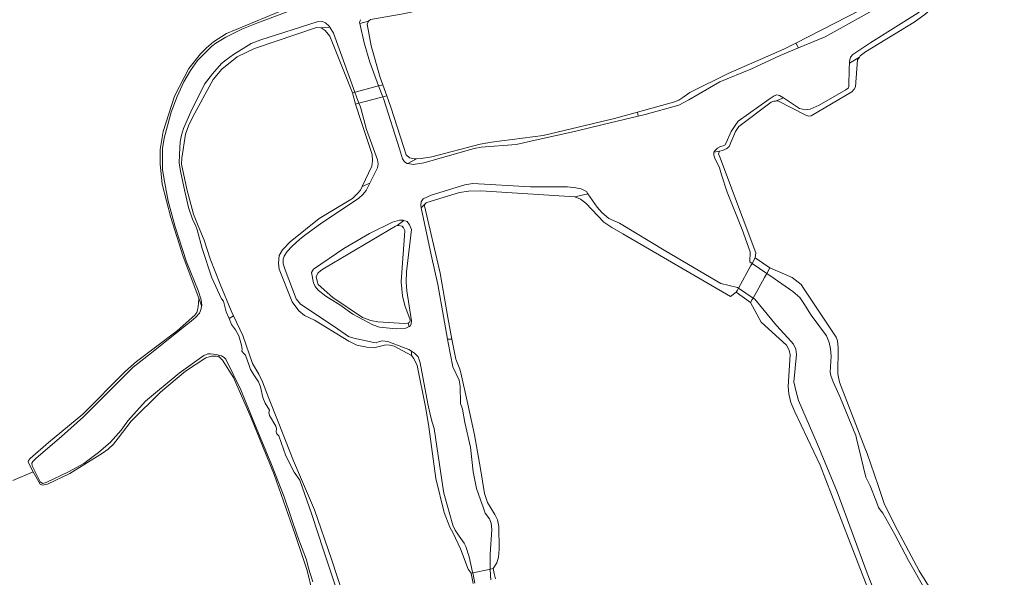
# Model space of a CAD drawing. Header units: metres. Extents: x 89872 to 94585, y 463299 to 469000.
# Tile 205 of 230: x 91453 to 91612, y 465749 to 465840. Entities that reach past the tile are written whole.
import ezdxf

# ---------------------------------------------------------------- set-up
doc = ezdxf.new("R2010")
doc.units = ezdxf.units.M
for name, color, linetype, lineweight in [('B-WE-GR-BEPLANTING_CULTUUR-G', 251, 'CONTINUOUS', 13), ('B-WE-KW-KUNSTWERK-GV', 251, 'CONTINUOUS', 13), ('B-WE-OG-TOPOGRAFIE_WATER-GV', 251, 'CONTINUOUS', 13)]:
    doc.layers.add(name, color=color, linetype=linetype, lineweight=lineweight)

msp = doc.modelspace()

# ---------------------------------------------------------------- linework, layer by layer
at = {"layer": 'B-WE-GR-BEPLANTING_CULTUUR-G'}
for p, q in [((91501.34, 465838.38), (91502.72, 465838.5)), ((91508.99, 465839.45), (91507.57, 465839.06)), ((91578.59, 465835.11), (91578.14, 465835.9)), ((91588.42, 465833.64), (91586.81, 465832.67)), ((91574.83, 465826.5), (91576.12, 465827.04)), ((91552.64, 465824.07), (91552.52, 465824.72)), ((91564.86, 465818.21), (91565.79, 465818.37)), ((91516.74, 465817.16), (91515.35, 465816.38)), ((91507.97, 465812.68), (91509.21, 465813.19)), ((91542.37, 465810.99), (91544.5, 465811.49)), ((91517.52, 465809.19), (91518.11, 465809.8)), ((91513.64, 465806.33), (91514.72, 465807.19)), ((91481.52, 465794.58), (91481.99, 465793.33)), ((91486.42, 465791.31), (91487.12, 465791.74)), ((91515.56, 465789.97), (91515.43, 465790.6)), ((91521.79, 465787.96), (91522.5, 465787.93)), ((91515.93, 465785.31), (91515.94, 465785.98)), ((91484.9, 465785.01), (91484.72, 465785.38)), ((91451.43, 465765.06), (91454.72, 465766.46))]:
    msp.add_line(p, q, dxfattribs=at)
at = {"layer": 'B-WE-KW-KUNSTWERK-GV'}
for p, q in [((91510.62, 465828.97), (91510.38, 465828.91)), ((91511.31, 465829.16), (91510.62, 465828.97)), ((91511.94, 465827.35), (91511.31, 465829.16)), ((91506.8, 465827.94), (91506.4, 465827.83)), ((91506.4, 465827.83), (91506.9, 465825.99)), ((91511.3, 465827.18), (91511.94, 465827.35)), ((91571.56, 465801.13), (91571.06, 465800.21)), ((91573.94, 465799.5), (91571.56, 465801.13)), ((91573.05, 465797.91), (91573.44, 465798.6)), ((91573.44, 465798.6), (91573.94, 465799.5)), ((91571.21, 465794.6), (91573.05, 465797.91)), ((91568.49, 465795.55), (91570.8, 465793.87)), ((91529.18, 465750.8), (91528.7, 465750.7)), ((91529.35, 465750), (91529.18, 465750.8)), ((91525.86, 465750.1), (91525.6, 465750.04)), ((91525.6, 465750.04), (91525.61, 465750)), ((91525.61, 465750), (91525.95, 465748.39)), ((91529.53, 465749.15), (91529.35, 465750))]:
    msp.add_line(p, q, dxfattribs=at)
for points in [[(91510.38, 465828.91), (91506.86, 465827.96), (91506.8, 465827.94)], [(91506.9, 465825.99), (91507.44, 465826.14), (91507.45, 465826.14)], [(91507.45, 465826.14), (91510.92, 465827.08), (91511.3, 465827.18)], [(91571.06, 465800.21), (91570.87, 465799.88), (91568.85, 465796.21)], [(91568.85, 465796.21), (91568.68, 465795.9), (91568.49, 465795.55)], [(91570.8, 465793.87), (91571.08, 465794.36), (91571.21, 465794.6)], [(91528.7, 465750.7), (91528.52, 465750.66), (91525.89, 465750.1), (91525.86, 465750.1)]]:
    msp.add_lwpolyline(points, dxfattribs=at)
at = {"layer": 'B-WE-OG-TOPOGRAFIE_WATER-GV'}
for p, q in [((91500.59, 465838.44), (91501.34, 465838.38)), ((91503.35, 465837.51), (91502.72, 465838.5)), ((91506.8, 465827.94), (91503.35, 465837.51)), ((91588.11, 465833.2), (91588.42, 465833.64)), ((91509.18, 465832.79), (91510.62, 465828.97)), ((91510.62, 465828.97), (91511.3, 465827.18)), ((91506.9, 465825.99), (91507.88, 465823.04)), ((91518.03, 465809.52), (91518.11, 465809.8)), ((91513.36, 465806.26), (91513.64, 465806.33)), ((91571.06, 465800.21), (91573.44, 465798.6)), ((91571.21, 465794.6), (91568.85, 465796.21)), ((91526.2, 465748.44), (91525.86, 465750.1))]:
    msp.add_line(p, q, dxfattribs=at)
for points in [[(91508.99, 465839.45), (91509.31, 465839.71), (91514.6, 465840.63), (91522.36, 465842.31), (91532.98, 465845.68), (91544.94, 465849.54)], [(91601.47, 465848.52), (91588.57, 465841.23), (91578.14, 465835.9)], [(91606.15, 465849.33), (91606.05, 465849.22), (91604.87, 465847.2), (91604.39, 465846.5), (91603.54, 465845.75), (91599.98, 465842.51), (91597.91, 465840.82), (91590.26, 465835.99), (91587.34, 465834.03), (91586.98, 465833.63), (91586.82, 465832.94), (91586.81, 465832.67)], [(91588.42, 465833.64), (91588.56, 465833.84), (91589.42, 465834.49), (91597.28, 465839.29), (91599.01, 465840.52), (91603.59, 465844.58), (91604.86, 465846.03), (91605.97, 465847.41), (91606.71, 465848.65)], [(91578.59, 465835.11), (91582.86, 465836.89), (91589.2, 465840.43), (91596.98, 465844.83)], [(91499.58, 465843.19), (91499.4, 465842.96), (91495.4, 465841.34), (91486.01, 465837.46), (91483.89, 465836.09), (91482.78, 465835.14), (91481.81, 465834.14), (91479.91, 465831.79), (91477.59, 465827.32), (91475.77, 465821.56), (91475.27, 465818.66), (91475.27, 465816.33), (91475.61, 465813.07), (91477.01, 465807.65)], [(91476.59, 465810.32), (91476.13, 465812.59), (91475.68, 465815.38), (91475.65, 465817.07), (91475.68, 465818.8), (91475.92, 465820.51), (91476.46, 465822.52), (91477.07, 465824.72), (91478.02, 465827.27), (91479.12, 465829.63), (91480.17, 465831.46), (91481.34, 465833.06), (91482.24, 465833.99), (91483.57, 465835.37), (91484.27, 465835.9), (91485.93, 465836.87), (91488.48, 465838.17), (91490.94, 465839.13), (91497.98, 465841.78), (91499.45, 465842.51), (91499.91, 465843.12), (91499.94, 465843.19)], [(91502.72, 465838.5), (91502.63, 465838.65), (91502.02, 465839.18), (91501.53, 465839.4), (91500.69, 465839.35), (91491.58, 465836.43), (91489.98, 465835.82), (91487.16, 465834.04), (91485.96, 465833.16), (91485.23, 465832.58), (91483.73, 465830.9), (91482.48, 465829.23), (91480.24, 465824.76), (91479.04, 465822.09), (91478.71, 465820.96), (91478.53, 465819.92), (91478.42, 465817.87), (91478.34, 465816.45), (91478.6, 465814.9), (91479.21, 465812.13), (91479.87, 465809.26), (91480.57, 465807.23), (91480.98, 465806.39)], [(91487.12, 465791.74), (91486.76, 465792.51), (91485, 465796.86), (91483.37, 465800.95), (91482.42, 465803.98), (91481.45, 465806.32), (91480.66, 465808.17), (91479.57, 465812.23), (91478.72, 465816.29), (91478.79, 465817.27), (91479.4, 465821.14), (91479.89, 465822.48), (91480.57, 465823.94), (91483.84, 465830.01), (91485.24, 465831.67), (91487.74, 465833.67), (91490.53, 465835.01), (91500.59, 465838.44)], [(91507.69, 465839.69), (91507.54, 465839.22), (91507.57, 465839.06)], [(91507.57, 465839.06), (91508.28, 465835.95), (91509.18, 465832.79)], [(91511.31, 465829.16), (91510.9, 465830.33), (91509.44, 465835.43), (91508.79, 465838.96), (91508.99, 465839.45)], [(91501.34, 465838.38), (91502, 465837.95), (91502.71, 465837.01), (91506.4, 465827.83)], [(91578.14, 465835.9), (91576.21, 465834.91), (91567.21, 465830.97), (91560.96, 465827.9), (91559.83, 465827.07), (91559.18, 465826.67), (91558.35, 465826.32), (91552.52, 465824.72)], [(91570.85, 465831.65), (91575.62, 465833.87), (91578.59, 465835.11)], [(91574.83, 465826.5), (91575.22, 465826.53), (91579.73, 465824.24), (91580.24, 465824.05), (91580.64, 465824.12), (91587.21, 465828.01), (91587.58, 465828.44), (91587.79, 465828.83), (91588.11, 465833.2)], [(91586.81, 465832.67), (91586.78, 465831.78), (91586.72, 465828.88), (91586.58, 465828.62), (91586.24, 465828.3)], [(91552.64, 465824.07), (91553.78, 465824.34), (91559.18, 465825.83), (91560.82, 465826.68), (91565.84, 465829.61), (91570.85, 465831.65)], [(91507.45, 465826.14), (91507.07, 465827.2), (91506.8, 465827.94)], [(91516.74, 465817.16), (91516.39, 465817.15), (91515.6, 465817.32), (91515.11, 465817.82), (91514.69, 465818.97), (91512.59, 465825.51), (91511.94, 465827.35)], [(91576.12, 465827.04), (91575.52, 465827.43), (91575.07, 465827.51), (91574.64, 465827.37), (91573.82, 465826.84)], [(91586.24, 465828.3), (91581.93, 465825.83), (91580.45, 465825.2), (91579.71, 465825.11), (91578.74, 465825.3), (91576.12, 465827.04)], [(91509.21, 465813.19), (91510.47, 465815.7), (91510.53, 465816.34), (91510.45, 465816.98), (91508.69, 465821.91), (91507.75, 465825.35), (91507.62, 465825.69), (91507.45, 465826.14)], [(91511.3, 465827.18), (91511.46, 465826.76), (91514.02, 465818.79), (91514.49, 465817.17), (91514.84, 465816.64), (91515.24, 465816.39), (91515.35, 465816.38)], [(91573.82, 465826.84), (91568.81, 465823.25), (91568.3, 465822.57), (91567.68, 465821.59), (91566.84, 465819.72), (91566.65, 465819.39), (91566.36, 465819.26), (91565.93, 465819.17), (91565.47, 465818.87), (91565.01, 465818.47), (91564.86, 465818.21)], [(91568.37, 465821.56), (91568.9, 465822.38), (91574.13, 465826.34), (91574.6, 465826.49), (91574.83, 465826.5)], [(91552.52, 465824.72), (91548.82, 465823.69), (91537.25, 465820.95), (91528.89, 465819.87), (91527.08, 465819.54), (91519.25, 465817.49), (91517.53, 465817.18), (91516.74, 465817.16)], [(91542.3, 465821.59), (91546.98, 465822.71), (91552.64, 465824.07)], [(91507.88, 465823.04), (91509.57, 465817.83), (91509.65, 465816.82), (91509.51, 465815.96), (91507.97, 465812.68)], [(91515.35, 465816.38), (91516.21, 465816.23), (91517.97, 465816.51), (91526.08, 465818.85), (91527.2, 465819.04), (91532.87, 465819.48), (91535.95, 465820.19), (91542.3, 465821.59)], [(91565.79, 465818.37), (91566.27, 465818.49), (91566.63, 465818.64), (91567, 465818.82), (91567.34, 465819.15), (91568.37, 465821.56)], [(91564.86, 465818.21), (91564.85, 465817.74), (91565.04, 465817.26), (91565.81, 465815.7), (91566.1, 465814.55), (91567.05, 465811.76), (91569.48, 465805.69)], [(91571.56, 465801.13), (91571.65, 465801.93), (91567.59, 465812.85), (91565.91, 465817.34), (91565.61, 465817.96), (91565.79, 465818.37)], [(91506.62, 465788.1), (91505.77, 465788.38), (91503.42, 465789.97), (91497.98, 465793.63), (91497.28, 465794.48), (91495.51, 465799.17), (91495.18, 465800.15), (91495.19, 465800.89), (91495.34, 465801.41), (91495.81, 465802.12), (91496.61, 465802.98), (91497.89, 465804.12), (91498.61, 465804.72), (91501.46, 465806.76), (91507.36, 465810.72), (91508.15, 465811.42), (91508.62, 465812), (91509.21, 465813.19)], [(91543.4, 465812.27), (91542.53, 465812.46), (91541.2, 465812.6), (91535.23, 465812.64), (91525.88, 465813.15), (91524.59, 465812.96), (91519.14, 465811.28), (91517.84, 465810.69), (91517.5, 465810.17), (91517.44, 465809.6), (91517.52, 465809.19)], [(91507.97, 465812.68), (91507.68, 465812.07), (91507.23, 465811.56), (91506.41, 465810.72), (91501.02, 465807.51), (91496.29, 465803.69), (91495.07, 465802.42), (91494.54, 465801.49), (91494.41, 465800.28), (91494.54, 465799.27), (91496.62, 465794), (91497.73, 465792.51), (91498.62, 465791.79), (91500.24, 465791.01), (91505.79, 465787.62), (91507.1, 465787), (91508.7, 465786.63), (91509.83, 465786.56), (91511.81, 465787.04), (91512.43, 465787), (91513.13, 465786.83), (91515.93, 465785.31)], [(91518.11, 465809.8), (91518.33, 465810.02), (91518.41, 465810.1), (91523.71, 465811.69), (91525.19, 465811.92), (91527.19, 465811.96), (91542.37, 465810.99)], [(91544.5, 465811.49), (91544.25, 465811.85), (91543.4, 465812.27)], [(91568.85, 465796.21), (91568.7, 465796.31), (91565.98, 465796.94), (91557.12, 465802.2), (91549.58, 465806.74), (91547.88, 465807.5), (91546.82, 465808.38), (91545.99, 465809.3), (91544.5, 465811.49)], [(91481.99, 465793.33), (91482, 465793.41), (91481.94, 465794.29), (91481.42, 465795.85), (91479.56, 465800.45), (91477.72, 465806.12), (91476.59, 465810.32)], [(91542.37, 465810.99), (91543.29, 465810.62), (91544.16, 465809.98), (91547.07, 465806.87), (91548.35, 465806.02), (91550.17, 465805.03), (91567.58, 465794.86), (91568.49, 465795.55)], [(91517.52, 465809.19), (91518.03, 465806.69), (91519.12, 465801.58)], [(91522.5, 465787.93), (91521.83, 465791.48), (91520.57, 465798.62), (91518.03, 465809.52)], [(91477.01, 465807.65), (91479.01, 465801.36), (91481.52, 465794.58)], [(91512.85, 465806.91), (91509.15, 465805.07), (91505.02, 465802.63), (91500.08, 465799.3), (91499.79, 465798.76), (91500.11, 465797.09), (91500.34, 465796.47), (91500.83, 465795.86), (91502.09, 465794.91), (91504.06, 465793.69), (91504.35, 465793.52), (91506.48, 465792), (91509.68, 465790.28), (91510.77, 465789.88), (91513.45, 465789.63), (91515.02, 465789.75), (91515.56, 465789.97)], [(91514.72, 465807.19), (91514.61, 465807.23), (91514.02, 465807.22), (91512.85, 465806.91)], [(91515.12, 465798.83), (91515.96, 465805.68), (91515.65, 465806.47), (91515.27, 465806.98), (91514.72, 465807.19)], [(91480.98, 465806.39), (91481.28, 465805.67), (91482.08, 465802.64), (91483.63, 465797.9), (91485.18, 465794.47), (91485.51, 465794.08), (91485.97, 465792.36), (91486.42, 465791.31)], [(91515.43, 465790.6), (91515.29, 465790.54), (91514.8, 465790.48), (91510.48, 465790.76), (91509.37, 465790.97), (91508.04, 465791.48), (91503.23, 465794.68), (91500.87, 465796.79), (91500.67, 465797.32), (91500.53, 465798.04), (91500.8, 465798.66), (91501.27, 465799.09), (91501.85, 465799.47), (91513.36, 465806.26)], [(91513.64, 465806.33), (91513.86, 465806.38), (91514.42, 465806.22), (91514.68, 465805.98), (91514.88, 465805.56), (91514.83, 465804.66), (91514.47, 465800.29)], [(91569.48, 465805.69), (91570.76, 465802.1), (91570.69, 465800.45), (91571.06, 465800.21)], [(91514.47, 465800.29), (91514.28, 465797.21), (91514.5, 465794.98), (91514.88, 465793.4), (91515.74, 465791.08), (91515.66, 465790.69), (91515.43, 465790.6)], [(91519.12, 465801.58), (91520.19, 465796.81), (91521.14, 465791.63), (91521.79, 465787.96)], [(91515.56, 465789.97), (91515.69, 465790.02), (91515.89, 465790.37), (91515.95, 465790.92), (91515.18, 465795.78), (91515.09, 465797.19), (91515.12, 465798.83)], [(91573.44, 465798.6), (91574.65, 465797.78), (91577.68, 465795.65), (91578.78, 465794.7), (91579.45, 465793.71), (91580.63, 465791.81), (91583.08, 465788.49), (91583.54, 465787.43), (91583.76, 465786.38), (91583.83, 465785.17), (91583.69, 465782.6), (91583.79, 465782.06), (91584.16, 465781.05), (91585.37, 465778.39), (91587.07, 465774.2), (91587.84, 465772.37), (91587.95, 465771.85), (91589.48, 465765.57), (91590.14, 465764.18), (91591.18, 465761.59), (91591.52, 465760.7), (91591.8, 465760.29), (91592.24, 465759.76), (91594.15, 465756.3), (91596.35, 465752.1), (91599.23, 465747.08)], [(91584.92, 465782.32), (91584.97, 465786.56), (91584.87, 465787.68), (91584.67, 465788.28), (91579.38, 465796.19), (91578.98, 465796.8), (91577.55, 465797.94), (91573.94, 465799.5)], [(91481.52, 465794.58), (91481.5, 465793.73), (91481.37, 465792.87), (91481.2, 465792.27), (91480.9, 465791.83), (91478.01, 465789.3), (91471.46, 465784.31), (91469.59, 465782.69), (91462.79, 465775.79), (91457.23, 465771.2), (91454.26, 465768.61), (91454, 465768.28), (91453.94, 465768.05), (91454.72, 465766.46)], [(91570.8, 465793.87), (91572.52, 465790.68), (91576.63, 465786.98), (91577.06, 465786.14), (91577.22, 465785.39), (91576.9, 465780.27), (91577, 465779.1), (91577.34, 465777.67), (91577.96, 465776.19), (91582.09, 465767.54), (91586.65, 465755.65), (91591.37, 465743.5), (91595.56, 465732.42), (91598.97, 465724.1), (91599.55, 465723.08), (91600.58, 465721.64), (91602.61, 465719.38), (91610.25, 465712.66), (91616.53, 465707.98), (91623.19, 465703.81)], [(91584.84, 465763.23), (91581.59, 465771.04), (91578.58, 465777.99), (91578.16, 465779.64), (91577.83, 465781.03), (91578.25, 465785.44), (91578.12, 465786.32), (91577.78, 465787.11), (91576.87, 465788.18), (91575.01, 465790.18), (91571.49, 465794.41), (91571.21, 465794.6)], [(91454.58, 465767.45), (91454.53, 465767.84), (91454.69, 465768.13), (91455.22, 465768.66), (91459.29, 465772.16), (91462.89, 465775.36), (91467.53, 465780.02), (91470.92, 465783.42), (91473.86, 465785.75), (91478.81, 465789.65), (91480.29, 465790.85), (91481.04, 465791.53), (91481.62, 465792.18), (91481.94, 465792.84), (91481.99, 465793.33)], [(91486.42, 465791.31), (91486.84, 465790.33), (91487.46, 465789.44), (91487.99, 465788.47), (91488.44, 465786.97), (91488.54, 465786.32), (91488.51, 465786.02), (91488.75, 465785.68), (91489.1, 465785.34), (91489.66, 465783.66), (91489.88, 465783.02), (91490.55, 465781.98), (91491.18, 465781.02), (91491.52, 465780.23), (91491.87, 465778.51), (91492.26, 465777.6), (91492.97, 465776.47), (91492.89, 465776.07), (91492.95, 465775.59), (91494.01, 465773.83), (91494.13, 465773.48), (91494.05, 465772.96), (91494.16, 465772.62), (91494.48, 465772.28), (91495.63, 465769.05)], [(91496.83, 465768.22), (91494.36, 465774.55), (91492.81, 465778.49), (91491.85, 465781.05), (91491.25, 465782.25), (91490.22, 465783.98), (91488.65, 465788.54), (91487.12, 465791.74)], [(91515.94, 465785.98), (91515.5, 465786.27), (91514.68, 465786.62), (91512.1, 465787.57), (91511.25, 465787.68), (91510.7, 465787.55), (91510.24, 465787.37), (91509.87, 465787.4), (91506.62, 465788.1)], [(91521.79, 465787.96), (91521.89, 465787.36), (91522.63, 465783.45), (91523.66, 465781.33), (91523.83, 465780.31), (91523.89, 465777.5), (91524.18, 465776.6), (91524.59, 465774.45), (91525.49, 465770.44), (91525.94, 465766.46), (91526.46, 465763.74), (91527.09, 465761.9), (91527.54, 465760.75), (91527.86, 465759.79), (91528.55, 465758.87), (91528.82, 465758.16), (91528.93, 465757.13), (91528.68, 465753.14), (91528.7, 465750.7)], [(91528.23, 465761.49), (91527.74, 465762.95), (91527.14, 465766.92), (91526.13, 465772.45), (91525.04, 465777.44), (91523.94, 465782.51), (91523.75, 465783.11), (91523.1, 465784.73), (91522.5, 465787.93)], [(91524.74, 465754.35), (91524.47, 465754.88), (91523.68, 465756.04), (91523.03, 465757.03), (91522.62, 465757.84), (91521.17, 465763.03), (91520.88, 465765.1), (91519.61, 465773.5), (91519.32, 465774.52), (91519.01, 465775.53), (91518.59, 465777.46), (91517.36, 465784.12), (91517.05, 465785.1), (91516.44, 465785.66), (91515.94, 465785.98)], [(91454.72, 465766.46), (91455.87, 465764.47), (91456.23, 465764.31), (91457.04, 465764.48), (91460.69, 465766.2), (91465.95, 465769.47), (91466.84, 465770.13), (91467.73, 465770.92), (91468.47, 465771.91), (91470.57, 465774.67), (91475.33, 465779.37), (91479.39, 465782.76), (91482.67, 465784.93), (91483.6, 465785.18), (91484.36, 465785.19), (91484.9, 465785.01)], [(91484.72, 465785.38), (91484.37, 465785.48), (91483.42, 465785.59), (91482.99, 465785.57), (91482.32, 465785.28), (91478.37, 465782.43)], [(91499.98, 465748.67), (91499.29, 465750.84), (91498.95, 465752.23), (91497.55, 465755.89), (91495.34, 465762.4), (91493.28, 465767.67), (91490.57, 465774.26), (91488.32, 465779.72), (91485.92, 465784.69), (91485.62, 465785), (91485.2, 465785.25), (91484.72, 465785.38)], [(91484.9, 465785.01), (91485.37, 465784.57), (91487.17, 465781.76), (91489.97, 465775.33), (91493.72, 465766.01), (91497.15, 465756.3), (91499.04, 465750.46)], [(91515.93, 465785.31), (91516.35, 465784.83), (91516.85, 465783.68), (91518.27, 465776.69), (91518.78, 465773.76), (91519.89, 465765.38), (91521.26, 465759.89), (91522.15, 465757.52), (91522.67, 465756.52), (91523.89, 465753.99), (91525.1, 465750.71), (91525.6, 465750.04)], [(91478.37, 465782.43), (91472.91, 465777.92), (91470.04, 465774.74), (91468.99, 465773.21), (91467.25, 465771.25), (91465.28, 465769.6), (91462.92, 465767.83), (91460.46, 465766.47), (91456.83, 465764.75), (91456.29, 465764.58), (91455.85, 465764.85), (91454.58, 465767.45)], [(91637.21, 465705.89), (91634.94, 465707.85), (91634.25, 465708.45), (91628.63, 465713.35), (91627.61, 465714.3), (91626.82, 465715.12), (91623.03, 465720.93), (91622.03, 465721.81), (91620.37, 465723.03), (91614.13, 465727.13), (91610.9, 465729.94), (91609.91, 465730.99), (91609.13, 465732.07), (91605.61, 465738.94), (91600.93, 465745.86), (91598.11, 465750.42), (91594.16, 465757.82), (91592.42, 465761.32), (91591.44, 465764.26), (91589.7, 465769.42), (91589.33, 465770.33), (91585.23, 465780.99), (91584.92, 465782.32)], [(91495.63, 465769.05), (91496.96, 465766.41), (91497.87, 465765.09), (91499.83, 465759.56), (91501.72, 465753.77), (91503.47, 465748.43), (91505.14, 465743.81), (91505.22, 465743.42)], [(91505.62, 465743.37), (91504.96, 465746.38), (91503, 465752.34), (91500.28, 465760.29), (91496.83, 465768.22)], [(91624.15, 465703.94), (91618.6, 465707.49), (91613.85, 465710.71), (91612.33, 465712.03), (91607.59, 465716.56), (91600.61, 465723.49), (91599.87, 465724.43), (91599.34, 465725.3), (91597.42, 465730.33), (91589.68, 465750.04), (91584.84, 465763.23)], [(91529.18, 465750.8), (91529.75, 465751.71), (91530, 465752.63), (91530.16, 465753.95), (91530.1, 465757.63), (91529.89, 465758.69), (91529.41, 465759.53), (91528.23, 465761.49)], [(91525.86, 465750.1), (91525.83, 465750.22), (91525.28, 465752.68), (91524.74, 465754.35)], [(91499.04, 465750.46), (91499.88, 465747.12), (91499.87, 465746.52), (91499.74, 465746.04)], [(91528.7, 465750.7), (91528.71, 465749.67), (91528.78, 465748.99)]]:
    msp.add_lwpolyline(points, dxfattribs=at)

doc.saveas('drawing.dxf')
